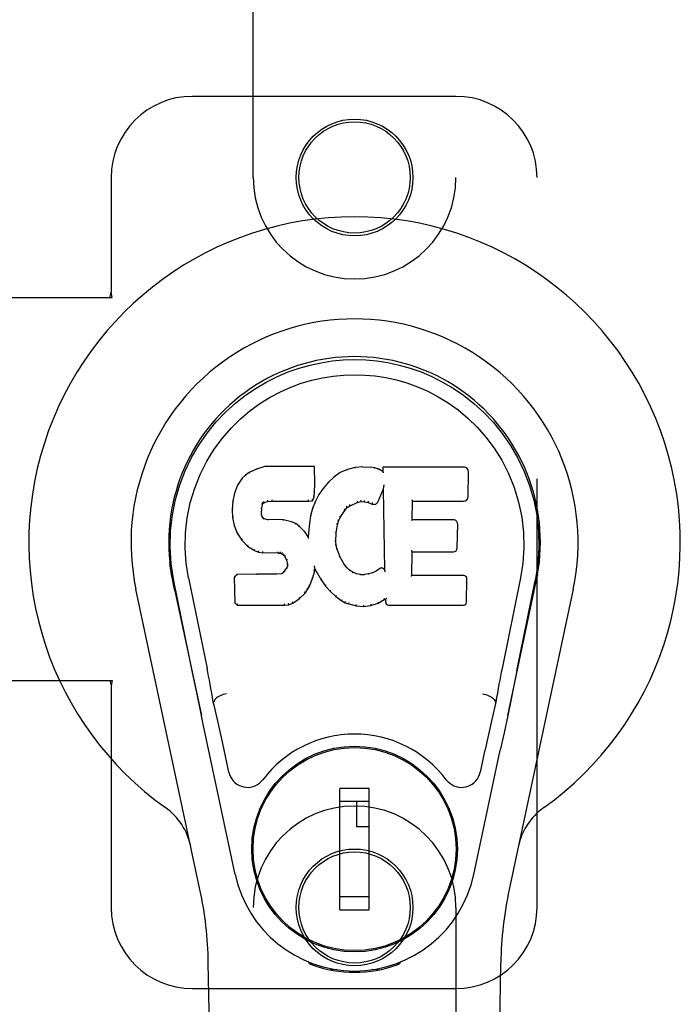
# Model space of a CAD drawing. Header units: inches. Extents: x 0 to 240, y 0 to 155.
# Tile 8 of 19: x 81 to 83, y 79 to 82. Entities that reach past the tile are written whole.
import ezdxf

# ---------------------------------------------------------------- set-up
doc = ezdxf.new("R2010")
doc.units = ezdxf.units.IN
doc.header["$LTSCALE"] = 13.214133
doc.header["$MEASUREMENT"] = 0
doc.linetypes.add('HIDDEN', pattern=[0.2, 0.1, -0.1])
doc.layers.add('MASTER_DOOR_ASSEMBLY', color=7, linetype='CONTINUOUS')

msp = doc.modelspace()

# ---------------------------------------------------------------- linework, layer by layer
at = {"layer": 'MASTER_DOOR_ASSEMBLY', "color": 8, "linetype": 'HIDDEN'}
for p, q in [((81.6966, 81.4585), (81.6966, 83.316)), ((82.3216, 83.316), (82.3216, 81.4585)), ((82.3216, 81.7088), (81.5091, 81.7088)), ((81.2591, 81.4588), (81.2591, 81.1056)), ((82.5716, 79.2088), (82.5716, 81.4588)), ((80.9412, 81.0888), (81.2621, 81.0888)), ((81.2547, 81.0888), (81.2591, 81.1056)), ((81.2621, 81.0888), (81.2591, 81.1056)), ((80.9412, 79.9088), (81.2621, 79.9088)), ((81.2547, 79.9088), (81.2591, 79.8919)), ((81.2621, 79.9088), (81.2591, 79.8919)), ((81.2591, 79.8919), (81.2591, 79.2088)), ((81.6966, 77.3515), (81.6966, 79.209)), ((82.3216, 79.209), (82.3216, 77.3515)), ((81.5091, 78.9588), (82.3216, 78.9588))]:
    msp.add_line(p, q, dxfattribs=at)
at = {"layer": 'MASTER_DOOR_ASSEMBLY', "color": 7, "linetype": 'Continuous'}
for p, q in [((81.6731, 80.5417), (81.6631, 80.5322)), ((81.6842, 80.5494), (81.6731, 80.5417)), ((81.6734, 80.5412), (81.6731, 80.5417)), ((81.7073, 80.56), (81.6842, 80.5494)), ((81.6845, 80.5488), (81.6842, 80.5494)), ((81.733, 80.5682), (81.7073, 80.56)), ((81.7075, 80.5594), (81.7073, 80.56)), ((81.8859, 80.5682), (81.733, 80.5682)), ((81.7331, 80.5676), (81.733, 80.5682)), ((81.8854, 80.5676), (81.8859, 80.5682)), ((81.8871, 80.5134), (81.8859, 80.5682)), ((81.9646, 80.5491), (81.9449, 80.5348)), ((81.9871, 80.559), (81.9646, 80.5491)), ((81.9649, 80.5485), (81.9646, 80.5491)), ((82.0107, 80.5644), (81.9871, 80.559)), ((81.9873, 80.5584), (81.9871, 80.559)), ((82.0342, 80.5668), (82.0107, 80.5644)), ((82.0108, 80.5638), (82.0107, 80.5644)), ((82.0342, 80.5661), (82.0342, 80.5668)), ((82.0342, 80.5668), (82.0582, 80.5663)), ((82.0343, 80.5655), (82.0342, 80.5661)), ((82.0582, 80.5657), (82.0582, 80.5663)), ((82.0711, 80.5643), (82.0582, 80.5663)), ((82.0709, 80.5637), (82.0711, 80.5643)), ((82.0839, 80.5601), (82.0711, 80.5643)), ((82.0837, 80.5595), (82.0839, 80.5601)), ((82.096, 80.5521), (82.0839, 80.5601)), ((82.0958, 80.5662), (82.096, 80.5521)), ((82.3445, 80.5662), (82.0958, 80.5662)), ((82.0964, 80.5656), (82.0958, 80.5662)), ((82.096, 80.5521), (82.0966, 80.551)), ((82.3593, 80.4754), (82.3606, 80.5498)), ((81.6484, 80.5103), (81.6387, 80.4857)), ((81.6631, 80.5322), (81.6484, 80.5103)), ((81.6489, 80.51), (81.6484, 80.5103)), ((81.6636, 80.5317), (81.6631, 80.5322)), ((81.8858, 80.489), (81.8871, 80.5134)), ((81.8865, 80.5134), (81.8871, 80.5134)), ((81.9278, 80.5184), (81.9126, 80.5006)), ((81.9449, 80.5348), (81.9278, 80.5184)), ((81.9283, 80.518), (81.9278, 80.5184)), ((81.9453, 80.5343), (81.9449, 80.5348)), ((82.0991, 80.5101), (82.0988, 80.5082)), ((82.0993, 80.5112), (82.0991, 80.5101)), ((81.6387, 80.4857), (81.6336, 80.4606)), ((81.6393, 80.4855), (81.6387, 80.4857)), ((81.8842, 80.4747), (81.8858, 80.489)), ((81.8852, 80.489), (81.8858, 80.489)), ((81.8993, 80.4814), (81.8882, 80.4606)), ((81.9126, 80.5006), (81.8993, 80.4814)), ((81.8999, 80.481), (81.8993, 80.4814)), ((81.9131, 80.5002), (81.9126, 80.5006)), ((82.0822, 80.4604), (82.097, 80.4972)), ((82.0975, 80.5001), (82.097, 80.4972)), ((82.097, 80.4972), (82.1013, 80.25)), ((82.0978, 80.5026), (82.0977, 80.5019)), ((82.0977, 80.5019), (82.0977, 80.5014)), ((82.0979, 80.5033), (82.0978, 80.5026)), ((82.0981, 80.5045), (82.0979, 80.5033)), ((82.0983, 80.5055), (82.0981, 80.5045)), ((82.0985, 80.5068), (82.0983, 80.5055)), ((82.0988, 80.5082), (82.0985, 80.5068)), ((81.6336, 80.4606), (81.6322, 80.4357)), ((81.6342, 80.4605), (81.6336, 80.4606)), ((81.7232, 80.438), (81.7252, 80.451)), ((81.7246, 80.4512), (81.7252, 80.451)), ((81.7252, 80.451), (81.7268, 80.4543)), ((81.7264, 80.4547), (81.7268, 80.4543)), ((81.7268, 80.4543), (81.7294, 80.4564)), ((81.7291, 80.4569), (81.7294, 80.4564)), ((81.7294, 80.4564), (81.7408, 80.4599)), ((81.7406, 80.4604), (81.7408, 80.4599)), ((81.7408, 80.4599), (81.7541, 80.4609)), ((81.754, 80.4648), (81.7541, 80.4634)), ((81.7541, 80.4615), (81.7541, 80.4609)), ((81.7541, 80.4609), (81.867, 80.4609)), ((81.867, 80.4634), (81.8669, 80.4648)), ((81.867, 80.4609), (81.8797, 80.462)), ((81.867, 80.4615), (81.867, 80.4609)), ((81.8793, 80.4625), (81.8797, 80.462)), ((81.8797, 80.462), (81.8842, 80.4747)), ((81.8882, 80.4606), (81.8797, 80.4388)), ((81.8836, 80.4748), (81.8842, 80.4747)), ((81.8888, 80.4604), (81.8882, 80.4606)), ((81.9949, 80.4472), (82.0183, 80.4569)), ((82.0181, 80.4574), (82.0183, 80.4569)), ((82.0183, 80.4569), (82.0291, 80.4596)), ((82.029, 80.4602), (82.0291, 80.4596)), ((82.0291, 80.4596), (82.0399, 80.4595)), ((82.04, 80.46), (82.0399, 80.4595)), ((82.0399, 80.4595), (82.0513, 80.4568)), ((82.0515, 80.4573), (82.0513, 80.4568)), ((82.0513, 80.4568), (82.063, 80.4523)), ((82.0632, 80.4528), (82.063, 80.4523)), ((82.1869, 80.4036), (82.1879, 80.4608)), ((82.1873, 80.4614), (82.1879, 80.4608)), ((82.1879, 80.4608), (82.3445, 80.4608)), ((81.6322, 80.4357), (81.6334, 80.4107)), ((81.6328, 80.4357), (81.6322, 80.4357)), ((81.7218, 80.424), (81.7224, 80.424)), ((81.7224, 80.424), (81.7232, 80.438)), ((81.7228, 80.4181), (81.7224, 80.424)), ((81.7226, 80.438), (81.7232, 80.438)), ((81.8797, 80.4388), (81.8737, 80.4163)), ((81.8802, 80.4386), (81.8797, 80.4388)), ((81.9651, 80.4104), (81.979, 80.4325)), ((81.9785, 80.4328), (81.979, 80.4325)), ((81.979, 80.4325), (81.9861, 80.4412)), ((81.9857, 80.4416), (81.9861, 80.4412)), ((81.9861, 80.4412), (81.9949, 80.4472)), ((81.9946, 80.4477), (81.9949, 80.4472)), ((81.634, 80.4107), (81.6334, 80.4107)), ((81.6334, 80.4107), (81.6381, 80.3858)), ((81.7222, 80.4179), (81.7228, 80.4181)), ((81.7242, 80.4134), (81.7228, 80.4181)), ((81.7237, 80.4131), (81.7242, 80.4134)), ((81.7269, 80.4097), (81.7242, 80.4134)), ((81.7265, 80.4093), (81.7269, 80.4097)), ((81.7306, 80.407), (81.7269, 80.4097)), ((81.7303, 80.4064), (81.7306, 80.407)), ((81.7421, 80.4037), (81.7306, 80.407)), ((81.742, 80.4031), (81.7421, 80.4037)), ((81.7651, 80.4045), (81.7421, 80.4037)), ((81.7651, 80.4039), (81.7651, 80.4045)), ((81.7901, 80.4032), (81.7651, 80.4045)), ((81.7651, 80.4033), (81.7651, 80.4039)), ((81.7901, 80.4026), (81.7901, 80.4032)), ((81.8152, 80.3977), (81.7901, 80.4032)), ((81.815, 80.3971), (81.8152, 80.3977)), ((81.8278, 80.392), (81.8152, 80.3977)), ((81.8274, 80.3914), (81.8278, 80.392)), ((81.8388, 80.3841), (81.8278, 80.392)), ((81.8698, 80.3936), (81.8662, 80.3514)), ((81.8737, 80.4163), (81.8698, 80.3936)), ((81.8704, 80.3935), (81.8698, 80.3936)), ((81.8743, 80.4162), (81.8737, 80.4163)), ((81.9525, 80.363), (81.956, 80.3886)), ((81.9555, 80.3887), (81.956, 80.3886)), ((81.956, 80.3886), (81.9596, 80.3997)), ((81.959, 80.3999), (81.9596, 80.3997)), ((81.9596, 80.3997), (81.9651, 80.4104)), ((81.9646, 80.4107), (81.9651, 80.4104)), ((82.1863, 80.403), (82.1869, 80.4036)), ((82.3136, 80.4036), (82.1869, 80.4036)), ((82.3256, 80.3169), (82.3269, 80.39)), ((81.6386, 80.386), (81.6381, 80.3858)), ((81.6381, 80.3858), (81.6474, 80.3621)), ((81.6479, 80.3624), (81.6474, 80.3621)), ((81.6474, 80.3621), (81.6614, 80.3407)), ((81.8384, 80.3836), (81.8388, 80.3841)), ((81.857, 80.3659), (81.8388, 80.3841)), ((81.8565, 80.3655), (81.857, 80.3659)), ((81.8662, 80.3514), (81.857, 80.3659)), ((81.9513, 80.3369), (81.9525, 80.363)), ((81.9519, 80.363), (81.9525, 80.363)), ((81.6618, 80.3411), (81.6614, 80.3407)), ((81.6614, 80.3407), (81.6791, 80.3224)), ((81.8666, 80.3496), (81.8662, 80.3514)), ((81.9507, 80.3369), (81.9513, 80.3369)), ((81.9523, 80.3248), (81.9513, 80.3369)), ((81.6795, 80.3229), (81.6791, 80.3224)), ((81.6791, 80.3224), (81.7005, 80.3086)), ((81.7008, 80.3091), (81.7005, 80.3086)), ((81.7005, 80.3086), (81.7131, 80.3039)), ((81.7133, 80.3045), (81.7131, 80.3039)), ((81.7131, 80.3039), (81.7261, 80.3017)), ((81.7261, 80.3023), (81.7261, 80.3017)), ((81.7739, 80.3013), (81.7261, 80.3017)), ((81.7739, 80.3018), (81.7739, 80.3013)), ((81.7739, 80.3013), (81.7802, 80.3007)), ((81.7804, 80.3012), (81.7802, 80.3007)), ((81.7802, 80.3007), (81.7853, 80.299)), ((81.7856, 80.2995), (81.7853, 80.299)), ((81.7853, 80.299), (81.7898, 80.2956)), ((81.9517, 80.3247), (81.9523, 80.3248)), ((81.955, 80.3129), (81.9523, 80.3248)), ((81.9544, 80.3127), (81.955, 80.3129)), ((81.9644, 80.2889), (81.955, 80.3129)), ((82.1852, 80.232), (82.1864, 80.3051)), ((82.1859, 80.3056), (82.1864, 80.3051)), ((82.1864, 80.3051), (82.3136, 80.3051)), ((81.7902, 80.2961), (81.7898, 80.2956)), ((81.7898, 80.2956), (81.7937, 80.291)), ((81.7942, 80.2914), (81.7937, 80.291)), ((81.7937, 80.291), (81.7996, 80.2793)), ((81.8001, 80.2795), (81.7996, 80.2793)), ((81.7996, 80.2793), (81.8019, 80.266)), ((81.9638, 80.2886), (81.9644, 80.2889)), ((81.9768, 80.2666), (81.9644, 80.2889)), ((81.7824, 80.2371), (81.7687, 80.236)), ((81.7869, 80.2395), (81.7824, 80.2371)), ((81.7826, 80.2365), (81.7824, 80.2371)), ((81.7914, 80.2439), (81.7869, 80.2395)), ((81.7872, 80.239), (81.7869, 80.2395)), ((81.7996, 80.255), (81.7914, 80.2439)), ((81.7918, 80.2435), (81.7914, 80.2439)), ((81.8015, 80.2602), (81.7996, 80.255)), ((81.8002, 80.2547), (81.7996, 80.255)), ((81.8019, 80.266), (81.8015, 80.2602)), ((81.8021, 80.26), (81.8015, 80.2602)), ((81.8025, 80.266), (81.8019, 80.266)), ((81.8795, 80.2224), (81.8864, 80.2464)), ((81.8853, 80.2611), (81.885, 80.2622)), ((81.8854, 80.2604), (81.8853, 80.2611)), ((81.8856, 80.2598), (81.8854, 80.2604)), ((81.8857, 80.2591), (81.8856, 80.2598)), ((81.8858, 80.2585), (81.8857, 80.2591)), ((81.8859, 80.2579), (81.8858, 80.2585)), ((81.8858, 80.2465), (81.8864, 80.2464)), ((81.8861, 80.2572), (81.8859, 80.2579)), ((81.8864, 80.2464), (81.8869, 80.2523)), ((81.8869, 80.2523), (81.8865, 80.2542)), ((81.8869, 80.2523), (81.906, 80.2183)), ((81.9763, 80.2662), (81.9768, 80.2666)), ((81.9847, 80.2572), (81.9768, 80.2666)), ((81.9843, 80.2568), (81.9847, 80.2572)), ((81.994, 80.2489), (81.9847, 80.2572)), ((81.9937, 80.2484), (81.994, 80.2489)), ((82.0042, 80.242), (81.994, 80.2489)), ((82.0039, 80.2414), (82.0042, 80.242)), ((82.0154, 80.2375), (82.0042, 80.242)), ((82.0152, 80.2369), (82.0154, 80.2375)), ((82.0276, 80.2353), (82.0154, 80.2375)), ((82.052, 80.2367), (82.04, 80.2348)), ((82.064, 80.2405), (82.052, 80.2367)), ((82.0522, 80.2361), (82.052, 80.2367)), ((82.0753, 80.2457), (82.064, 80.2405)), ((82.0642, 80.2399), (82.064, 80.2405)), ((82.0857, 80.2529), (82.0753, 80.2457)), ((82.0756, 80.2452), (82.0753, 80.2457)), ((82.0861, 80.2524), (82.0857, 80.2529)), ((82.1013, 80.25), (82.1013, 80.25)), ((82.1019, 80.2479), (82.1013, 80.25)), ((82.104, 80.2425), (82.1033, 80.2446)), ((81.4451, 80.2359), (81.4465, 80.2288)), ((81.4482, 80.2192), (81.4476, 80.2222)), ((81.4488, 80.216), (81.4482, 80.2192)), ((81.4522, 80.1996), (81.4488, 80.216)), ((81.5086, 79.9383), (81.4521, 80.2152)), ((81.4976, 80.2244), (81.5546, 79.9454)), ((81.6463, 80.2351), (81.6384, 80.227)), ((81.6384, 80.227), (81.6397, 80.1478)), ((81.639, 80.2268), (81.6384, 80.227)), ((81.708, 80.2357), (81.6463, 80.2351)), ((81.6466, 80.2345), (81.6463, 80.2351)), ((81.7687, 80.236), (81.708, 80.2357)), ((81.7081, 80.2351), (81.708, 80.2357)), ((81.7081, 80.2351), (81.7081, 80.2345)), ((81.7687, 80.2354), (81.7687, 80.236)), ((81.7687, 80.2354), (81.7688, 80.2348)), ((81.8703, 80.1996), (81.8795, 80.2224)), ((81.8789, 80.2226), (81.8795, 80.2224)), ((81.9065, 80.2186), (81.906, 80.2183)), ((81.906, 80.2183), (81.9192, 80.1996)), ((82.0275, 80.2347), (82.0276, 80.2353)), ((82.0276, 80.2353), (82.04, 80.2348)), ((82.04, 80.2342), (82.04, 80.2348)), ((82.0401, 80.2336), (82.04, 80.2342)), ((82.1846, 80.2314), (82.1852, 80.232)), ((82.3452, 80.232), (82.1852, 80.232)), ((82.3543, 80.1493), (82.3555, 80.2214)), ((82.5206, 80.2244), (82.4636, 79.9454)), ((82.5096, 79.9383), (82.5661, 80.2152)), ((82.5681, 80.2095), (82.5696, 80.2172)), ((82.5696, 80.2172), (82.5702, 80.2199)), ((82.5702, 80.2199), (82.5707, 80.2226)), ((82.5707, 80.2226), (82.5722, 80.2309)), ((82.5731, 80.2359), (82.5717, 80.2288)), ((82.5722, 80.2309), (82.5732, 80.2359)), ((81.5326, 79.2642), (81.3353, 80.1902)), ((81.4552, 80.1852), (81.4522, 80.1996)), ((81.4553, 80.1852), (81.5371, 79.8009)), ((81.8393, 80.1606), (81.8571, 80.1778)), ((81.8567, 80.1782), (81.8571, 80.1778)), ((81.8571, 80.1778), (81.8645, 80.1884)), ((81.864, 80.1887), (81.8645, 80.1884)), ((81.8645, 80.1884), (81.8703, 80.1996)), ((81.8697, 80.1998), (81.8703, 80.1996)), ((81.9197, 80.1999), (81.9192, 80.1996)), ((81.9192, 80.1996), (81.9345, 80.1826)), ((81.9349, 80.183), (81.9345, 80.1826)), ((81.9345, 80.1826), (81.9516, 80.1675)), ((82.4811, 79.8009), (82.563, 80.1852)), ((82.683, 80.1902), (82.4856, 79.2642)), ((81.6403, 80.148), (81.6397, 80.1478)), ((81.6397, 80.1478), (81.6473, 80.1404)), ((81.8062, 80.142), (81.8184, 80.1463)), ((81.8182, 80.1468), (81.8184, 80.1463)), ((81.8184, 80.1463), (81.8393, 80.1606)), ((81.8389, 80.161), (81.8393, 80.1606)), ((81.9519, 80.1679), (81.9516, 80.1675)), ((81.9516, 80.1675), (81.9699, 80.1536)), ((81.9702, 80.154), (81.9699, 80.1536)), ((81.9699, 80.1536), (81.9804, 80.1482)), ((81.9806, 80.1487), (81.9804, 80.1482)), ((81.9804, 80.1482), (81.9914, 80.1444)), ((82.0596, 80.1394), (82.0818, 80.1463)), ((82.0816, 80.1468), (82.0818, 80.1463)), ((82.0818, 80.1463), (82.1004, 80.1575)), ((82.1003, 80.158), (82.1004, 80.1575)), ((82.1004, 80.1575), (82.1048, 80.1575)), ((82.1054, 80.158), (82.1048, 80.1575)), ((82.1048, 80.1575), (82.1049, 80.1493)), ((81.6476, 80.1409), (81.6473, 80.1404)), ((81.6473, 80.1404), (81.7935, 80.1404)), ((81.7934, 80.1429), (81.7933, 80.1443)), ((81.7935, 80.1404), (81.8062, 80.142)), ((81.7935, 80.1409), (81.7935, 80.1404)), ((81.8061, 80.1426), (81.8062, 80.142)), ((81.9915, 80.145), (81.9914, 80.1444)), ((81.9914, 80.1444), (82.0137, 80.1388)), ((82.0138, 80.1393), (82.0137, 80.1388)), ((82.0137, 80.1388), (82.0365, 80.1362)), ((82.0365, 80.1402), (82.0365, 80.1368)), ((82.0365, 80.1362), (82.0596, 80.1394)), ((82.0365, 80.1368), (82.0365, 80.1362)), ((82.0595, 80.14), (82.0596, 80.1394)), ((82.1141, 80.1404), (82.3452, 80.1404)), ((82.5096, 79.9382), (82.5013, 79.8977)), ((81.5318, 79.8261), (81.5217, 79.875)), ((82.5013, 79.8977), (82.4916, 79.8511)), ((82.4916, 79.8511), (82.481, 79.8003)), ((81.5428, 79.7739), (81.5318, 79.8261)), ((81.5757, 79.8416), (81.5737, 79.8413)), ((82.4425, 79.8416), (82.4446, 79.8413)), ((82.481, 79.8003), (82.4697, 79.747)), ((81.5531, 79.7253), (81.5428, 79.7739)), ((81.6414, 79.3106), (81.5531, 79.7253)), ((82.4697, 79.747), (82.4583, 79.6932)), ((81.6218, 79.6258), (81.6071, 79.6949)), ((82.3768, 79.3106), (82.4583, 79.6932)), ((82.4111, 79.6949), (82.3964, 79.6258)), ((81.8615, 79.669), (81.8615, 79.6646)), ((82.1568, 79.669), (82.1568, 79.6647)), ((82.0544, 79.5759), (81.9638, 79.5759)), ((81.9638, 79.2019), (81.9638, 79.5759)), ((82.0544, 79.2019), (82.0544, 79.5759)), ((81.729, 79.5365), (81.7334, 79.5365)), ((81.9638, 79.5365), (82.0544, 79.5365)), ((82.015, 79.5365), (82.015, 79.4578)), ((82.2849, 79.5365), (82.2892, 79.5365)), ((82.0544, 79.4578), (82.015, 79.4578)), ((81.729, 79.2412), (81.7334, 79.2412)), ((82.0544, 79.2412), (81.9638, 79.2412)), ((82.2849, 79.2412), (82.2892, 79.2412)), ((81.9638, 79.2019), (82.0544, 79.2019)), ((81.8615, 79.1088), (81.8615, 79.1131)), ((82.1568, 79.1088), (82.1568, 79.1131)), ((81.6306, 74.8993), (81.5584, 79.0386)), ((81.8704, 79.0353), (81.8676, 79.041)), ((81.8739, 79.0384), (81.8739, 79.0339)), ((81.8775, 79.0353), (81.8778, 79.0324)), ((82.1404, 79.0324), (82.1407, 79.0353)), ((82.1443, 79.0384), (82.1444, 79.0339)), ((82.1506, 79.041), (82.1479, 79.0353)), ((82.3876, 74.8993), (82.4599, 79.0386)), ((81.9544, 79.0172), (81.9335, 79.0169)), ((82.0091, 79.013), (82.0091, 79.009)), ((82.0848, 79.0169), (82.0638, 79.0172))]:
    msp.add_line(p, q, dxfattribs=at)
for points in [[(81.4521, 80.2151), (81.4439, 80.2678), (81.4407, 80.3195), (81.4421, 80.3698), (81.4478, 80.4185), (81.4574, 80.4658), (81.4706, 80.5111), (81.4872, 80.5543), (81.5069, 80.5953), (81.5295, 80.6341), (81.5546, 80.6704), (81.582, 80.7041), (81.6113, 80.7349), (81.6418, 80.7628), (81.6734, 80.7877), (81.7056, 80.8096), (81.7383, 80.8287), (81.7712, 80.8452), (81.8043, 80.8592), (81.838, 80.871), (81.8719, 80.8806), (81.9058, 80.8879), (81.9399, 80.8931), (81.9744, 80.8963), (82.0091, 80.8974)], [(82.0091, 80.8974), (82.0434, 80.8963), (82.0777, 80.8932), (82.1121, 80.888), (82.1463, 80.8806), (82.1802, 80.871), (82.2139, 80.8592), (82.2474, 80.845), (82.2806, 80.8283), (82.3132, 80.8092), (82.3453, 80.7873), (82.3772, 80.7621), (82.408, 80.734), (82.437, 80.7031), (82.4643, 80.6695), (82.4894, 80.6331), (82.512, 80.5941), (82.5317, 80.5527), (82.5482, 80.5093), (82.5612, 80.4643), (82.5706, 80.4175), (82.5762, 80.3688), (82.5775, 80.3186), (82.5742, 80.2672), (82.5661, 80.2151)], [(81.4976, 80.2244), (81.4904, 80.2701), (81.4872, 80.3162), (81.4882, 80.363), (81.4934, 80.4096), (81.5029, 80.4559), (81.5163, 80.5009), (81.5334, 80.5436), (81.5536, 80.5839), (81.5766, 80.6211), (81.6018, 80.6553), (81.6287, 80.6864), (81.6572, 80.7144), (81.6867, 80.7394), (81.7173, 80.7616), (81.7486, 80.7812), (81.7804, 80.7981), (81.8126, 80.8124), (81.8449, 80.8244), (81.8775, 80.834), (81.9102, 80.8414), (81.9428, 80.8466), (81.9754, 80.8498), (82.008, 80.8509), (82.0405, 80.8499), (82.073, 80.8469), (82.1055, 80.8419), (82.138, 80.8347), (82.1704, 80.8253), (82.2027, 80.8136), (82.2347, 80.7996), (82.2663, 80.7831), (82.2974, 80.764), (82.3281, 80.7421), (82.3578, 80.7173), (82.3865, 80.6895), (82.4138, 80.6587), (82.4393, 80.6245), (82.4627, 80.5872), (82.4835, 80.5466), (82.5011, 80.5035), (82.5148, 80.4585), (82.5244, 80.4121)], [(81.6735, 80.5412), (81.6736, 80.5413), (81.6738, 80.5413), (81.6739, 80.5413), (81.6741, 80.5413), (81.6744, 80.5412), (81.6747, 80.541)], [(81.6845, 80.5489), (81.6846, 80.5489), (81.6847, 80.5489), (81.6849, 80.5489), (81.685, 80.5488), (81.6852, 80.5487), (81.6854, 80.5485)], [(81.7075, 80.5594), (81.7076, 80.5594), (81.7077, 80.5594), (81.7078, 80.5593), (81.708, 80.5592), (81.7081, 80.5591), (81.7082, 80.559)], [(81.7331, 80.5676), (81.7332, 80.5676), (81.7332, 80.5675), (81.7333, 80.5674), (81.7333, 80.5673), (81.7334, 80.5672), (81.7334, 80.567)], [(81.8848, 80.5676), (81.8846, 80.5676), (81.8844, 80.5675), (81.8842, 80.5674), (81.8839, 80.5673), (81.8837, 80.5672), (81.8834, 80.567)], [(81.9659, 80.5482), (81.9656, 80.5484), (81.9654, 80.5485), (81.9653, 80.5485), (81.9652, 80.5486), (81.965, 80.5486), (81.9649, 80.5485)], [(81.9879, 80.5579), (81.9877, 80.5581), (81.9876, 80.5582), (81.9875, 80.5583), (81.9874, 80.5584), (81.9873, 80.5584), (81.9872, 80.5584)], [(82.0111, 80.5632), (82.011, 80.5634), (82.011, 80.5635), (82.0109, 80.5636), (82.0109, 80.5637), (82.0108, 80.5638), (82.0108, 80.5638)], [(82.058, 80.5651), (82.058, 80.5653), (82.0581, 80.5654), (82.0581, 80.5655), (82.0581, 80.5656), (82.0581, 80.5657), (82.0582, 80.5657)], [(82.0705, 80.5632), (82.0706, 80.5633), (82.0706, 80.5635), (82.0707, 80.5636), (82.0708, 80.5637), (82.0709, 80.5637), (82.0709, 80.5637)], [(82.0828, 80.5591), (82.083, 80.5593), (82.0831, 80.5594), (82.0833, 80.5595), (82.0834, 80.5595), (82.0835, 80.5596), (82.0836, 80.5595)], [(82.0984, 80.5649), (82.0981, 80.5651), (82.0979, 80.5653), (82.0976, 80.5654), (82.0974, 80.5655), (82.0972, 80.5655), (82.097, 80.5655)], [(82.0987, 80.5487), (82.0984, 80.5491), (82.0981, 80.5495), (82.0978, 80.5499), (82.0975, 80.5502), (82.0973, 80.5505), (82.0971, 80.5507)], [(81.649, 80.5101), (81.6492, 80.5103), (81.6494, 80.5104), (81.6497, 80.5105), (81.65, 80.5106), (81.6503, 80.5106), (81.6507, 80.5105)], [(81.6636, 80.5318), (81.6638, 80.5319), (81.664, 80.532), (81.6643, 80.532), (81.6645, 80.532), (81.6648, 80.5319), (81.6651, 80.5318)], [(81.8865, 80.5134), (81.8865, 80.5138), (81.8863, 80.5142), (81.8859, 80.5144), (81.8855, 80.5146), (81.8851, 80.5148), (81.8846, 80.5148)], [(81.9297, 80.518), (81.9294, 80.5181), (81.9291, 80.5182), (81.9289, 80.5182), (81.9287, 80.5182), (81.9284, 80.5181), (81.9283, 80.5179)], [(81.9466, 80.5341), (81.9463, 80.5343), (81.946, 80.5344), (81.9458, 80.5344), (81.9456, 80.5344), (81.9455, 80.5343), (81.9453, 80.5342)], [(81.6393, 80.4856), (81.6395, 80.4858), (81.6397, 80.486), (81.64, 80.4862), (81.6403, 80.4863), (81.6407, 80.4863), (81.6412, 80.4863)], [(81.8852, 80.489), (81.8851, 80.4894), (81.8849, 80.4898), (81.8846, 80.4901), (81.8842, 80.4903), (81.8837, 80.4905), (81.8832, 80.4906)], [(81.9015, 80.4814), (81.9012, 80.4814), (81.9009, 80.4815), (81.9006, 80.4814), (81.9003, 80.4814), (81.9, 80.4812), (81.8998, 80.481)], [(81.9147, 80.5004), (81.9144, 80.5005), (81.9141, 80.5006), (81.9138, 80.5006), (81.9136, 80.5005), (81.9133, 80.5004), (81.9131, 80.5002)], [(82.0976, 80.5009), (82.0976, 80.5006), (82.0975, 80.5005), (82.0975, 80.5003)], [(82.0977, 80.5014), (82.0976, 80.5012), (82.0976, 80.501), (82.0976, 80.5009)], [(81.6343, 80.4606), (81.6344, 80.4609), (81.6346, 80.4612), (81.6349, 80.4614), (81.6353, 80.4616), (81.6357, 80.4616), (81.6362, 80.4616)], [(81.7227, 80.4531), (81.7233, 80.453), (81.7237, 80.4528), (81.7241, 80.4525), (81.7244, 80.4521), (81.7246, 80.4517), (81.7247, 80.4513)], [(81.7248, 80.4573), (81.7253, 80.457), (81.7258, 80.4566), (81.7262, 80.4562), (81.7264, 80.4557), (81.7265, 80.4552), (81.7264, 80.4548)], [(81.7282, 80.4601), (81.7285, 80.4597), (81.7288, 80.4593), (81.729, 80.4589), (81.7292, 80.4584), (81.7293, 80.4579), (81.7294, 80.4575), (81.7293, 80.4572), (81.7292, 80.457)], [(81.7403, 80.4638), (81.7404, 80.4633), (81.7405, 80.4629), (81.7406, 80.4623), (81.7407, 80.4618), (81.7408, 80.4613), (81.7408, 80.4609), (81.7407, 80.4606), (81.7406, 80.4604)], [(81.7541, 80.4634), (81.7541, 80.4629), (81.7541, 80.4625), (81.7541, 80.4621), (81.7541, 80.4617), (81.7541, 80.4615), (81.7541, 80.4615)], [(81.867, 80.4615), (81.867, 80.4615), (81.8671, 80.4617), (81.8671, 80.4621), (81.8671, 80.4625), (81.867, 80.4629), (81.867, 80.4634)], [(81.8794, 80.4628), (81.8794, 80.4631), (81.8794, 80.4635), (81.8792, 80.4638), (81.8791, 80.4642), (81.8788, 80.4647), (81.8785, 80.4651), (81.8782, 80.4654), (81.8778, 80.4658)], [(81.8836, 80.475), (81.8836, 80.4753), (81.8834, 80.4757), (81.8831, 80.476), (81.8827, 80.4763), (81.8822, 80.4765), (81.8817, 80.4766)], [(81.8906, 80.4609), (81.8902, 80.461), (81.8898, 80.461), (81.8895, 80.4609), (81.8892, 80.4608), (81.889, 80.4606), (81.8888, 80.4603)], [(81.9947, 80.4477), (81.9948, 80.4479), (81.9949, 80.4482), (81.9948, 80.4486), (81.9947, 80.449), (81.9946, 80.4495), (81.9943, 80.45), (81.994, 80.4504), (81.9937, 80.4508)], [(82.0181, 80.4574), (82.0182, 80.4576), (82.0183, 80.4578), (82.0183, 80.4582), (82.0182, 80.4586), (82.0181, 80.4592), (82.018, 80.4597), (82.0177, 80.4602), (82.0175, 80.4607)], [(82.029, 80.4602), (82.029, 80.4603), (82.0291, 80.4605), (82.0291, 80.4609), (82.0291, 80.4613), (82.029, 80.4619), (82.0289, 80.4624), (82.0288, 80.463), (82.0288, 80.4635)], [(82.04, 80.46), (82.0399, 80.4601), (82.0399, 80.4603), (82.0399, 80.4607), (82.0399, 80.4612), (82.04, 80.4617), (82.04, 80.4623), (82.0401, 80.4629), (82.0402, 80.4634)], [(82.0515, 80.4573), (82.0514, 80.4575), (82.0513, 80.4577), (82.0513, 80.4581), (82.0514, 80.4585), (82.0515, 80.4591), (82.0516, 80.4596), (82.0518, 80.4601), (82.0521, 80.4606)], [(82.0639, 80.456), (82.0637, 80.4556), (82.0634, 80.4551), (82.0632, 80.4546), (82.0631, 80.4541), (82.063, 80.4536), (82.063, 80.4532), (82.063, 80.453), (82.0632, 80.4528)], [(82.1854, 80.4647), (82.1856, 80.4645), (82.1859, 80.4643), (82.1861, 80.4641), (82.1864, 80.4638), (82.1866, 80.4636), (82.1868, 80.4633)], [(82.1868, 80.4633), (82.1869, 80.4631), (82.1871, 80.4628), (82.1872, 80.4626), (82.1872, 80.4624), (82.1873, 80.4622), (82.1873, 80.462)], [(81.6328, 80.4357), (81.6329, 80.4361), (81.6331, 80.4364), (81.6334, 80.4367), (81.6338, 80.4369), (81.6343, 80.437), (81.6348, 80.437)], [(81.7198, 80.4253), (81.7203, 80.4253), (81.7207, 80.4252), (81.7211, 80.425), (81.7215, 80.4247), (81.7217, 80.4243), (81.7218, 80.4239)], [(81.7202, 80.4189), (81.7207, 80.4189), (81.7211, 80.4189), (81.7215, 80.4188), (81.7218, 80.4186), (81.722, 80.4183), (81.7222, 80.418)], [(81.7207, 80.4396), (81.7212, 80.4395), (81.7217, 80.4393), (81.7221, 80.4391), (81.7224, 80.4388), (81.7226, 80.4384), (81.7226, 80.438)], [(81.8821, 80.4393), (81.8817, 80.4394), (81.8813, 80.4394), (81.881, 80.4393), (81.8806, 80.4391), (81.8804, 80.4389), (81.8802, 80.4386)], [(81.9786, 80.4329), (81.9787, 80.4331), (81.9787, 80.4335), (81.9786, 80.4338), (81.9784, 80.4342), (81.9781, 80.4346), (81.9777, 80.4349), (81.9773, 80.4351), (81.9769, 80.4353)], [(81.9858, 80.4417), (81.9859, 80.442), (81.9859, 80.4423), (81.9859, 80.4427), (81.9857, 80.443), (81.9855, 80.4434), (81.9852, 80.4438), (81.9848, 80.4442), (81.9844, 80.4445)], [(81.634, 80.4108), (81.6341, 80.4112), (81.6343, 80.4115), (81.6346, 80.4118), (81.635, 80.4121), (81.6355, 80.4123), (81.636, 80.4123)], [(81.7219, 80.4136), (81.7222, 80.4137), (81.7226, 80.4137), (81.7229, 80.4137), (81.7231, 80.4136), (81.7234, 80.4134), (81.7236, 80.4133)], [(81.7251, 80.4092), (81.7253, 80.4093), (81.7256, 80.4094), (81.7258, 80.4095), (81.726, 80.4094), (81.7262, 80.4094), (81.7264, 80.4093)], [(81.7294, 80.406), (81.7296, 80.4062), (81.7297, 80.4063), (81.7299, 80.4064), (81.73, 80.4064), (81.7301, 80.4064), (81.7302, 80.4064)], [(81.7418, 80.4025), (81.7418, 80.4027), (81.7418, 80.4028), (81.7419, 80.4029), (81.7419, 80.403), (81.742, 80.4031), (81.742, 80.4031)], [(81.7898, 80.402), (81.7898, 80.4022), (81.7899, 80.4023), (81.7899, 80.4024), (81.79, 80.4025), (81.79, 80.4025), (81.79, 80.4026)], [(81.8144, 80.3966), (81.8146, 80.3968), (81.8147, 80.3969), (81.8148, 80.397), (81.8149, 80.397), (81.8149, 80.3971), (81.815, 80.3971)], [(81.8265, 80.3911), (81.8267, 80.3913), (81.8269, 80.3914), (81.827, 80.3915), (81.8272, 80.3915), (81.8273, 80.3915), (81.8274, 80.3915)], [(81.8723, 80.3946), (81.8719, 80.3946), (81.8714, 80.3945), (81.8711, 80.3943), (81.8707, 80.3941), (81.8705, 80.3938), (81.8704, 80.3934)], [(81.8762, 80.4171), (81.8758, 80.4171), (81.8753, 80.4171), (81.875, 80.417), (81.8747, 80.4168), (81.8744, 80.4165), (81.8743, 80.4162)], [(81.9555, 80.3888), (81.9554, 80.3891), (81.9553, 80.3895), (81.955, 80.3899), (81.9545, 80.3902), (81.9541, 80.3904), (81.9535, 80.3905)], [(81.959, 80.4), (81.9591, 80.4004), (81.9589, 80.4008), (81.9586, 80.4012), (81.9582, 80.4015), (81.9577, 80.4018), (81.9572, 80.402)], [(81.9646, 80.4107), (81.9647, 80.4111), (81.9646, 80.4115), (81.9643, 80.412), (81.9639, 80.4124), (81.9634, 80.4128), (81.9628, 80.413)], [(82.1843, 80.4024), (82.1845, 80.4025), (82.1848, 80.4027), (82.185, 80.4028), (82.1853, 80.4029), (82.1855, 80.4029), (82.1857, 80.4029)], [(82.5244, 80.4121), (82.5298, 80.3647), (82.531, 80.3171), (82.5279, 80.2705), (82.5206, 80.2244)], [(81.6386, 80.386), (81.6386, 80.3864), (81.6388, 80.3868), (81.6391, 80.3872), (81.6395, 80.3875), (81.64, 80.3877), (81.6405, 80.3879)], [(81.6479, 80.3624), (81.6478, 80.3628), (81.6479, 80.3633), (81.6482, 80.3637), (81.6486, 80.3641), (81.6491, 80.3644), (81.6497, 80.3646)], [(81.8371, 80.3835), (81.8374, 80.3836), (81.8376, 80.3837), (81.8378, 80.3838), (81.838, 80.3838), (81.8382, 80.3837), (81.8384, 80.3837)], [(81.855, 80.3656), (81.8553, 80.3657), (81.8555, 80.3658), (81.8558, 80.3658), (81.8561, 80.3658), (81.8563, 80.3657), (81.8564, 80.3656)], [(81.9519, 80.3631), (81.9518, 80.3634), (81.9516, 80.3638), (81.9513, 80.3641), (81.9509, 80.3643), (81.9505, 80.3645), (81.9499, 80.3646)], [(81.6618, 80.3412), (81.6617, 80.3414), (81.6617, 80.3418), (81.6618, 80.3421), (81.6619, 80.3425), (81.6622, 80.3428), (81.6625, 80.3432), (81.6629, 80.3435), (81.6634, 80.3437)], [(81.8681, 80.345), (81.8676, 80.3468), (81.8673, 80.3477), (81.8671, 80.3484), (81.8669, 80.349), (81.8667, 80.3494)], [(81.9507, 80.337), (81.9506, 80.3373), (81.9504, 80.3376), (81.9501, 80.3379), (81.9497, 80.3381), (81.9493, 80.3382), (81.9488, 80.3382)], [(81.6794, 80.3229), (81.6793, 80.3232), (81.6793, 80.3235), (81.6793, 80.3239), (81.6795, 80.3243), (81.6797, 80.3247), (81.68, 80.3251), (81.6803, 80.3255), (81.6808, 80.3258)], [(81.7007, 80.3091), (81.7006, 80.3093), (81.7005, 80.3096), (81.7005, 80.31), (81.7006, 80.3104), (81.7008, 80.3109), (81.701, 80.3114), (81.7013, 80.3118), (81.7017, 80.3122)], [(81.7133, 80.3045), (81.7132, 80.3046), (81.7131, 80.3048), (81.7131, 80.3052), (81.7131, 80.3057), (81.7132, 80.3062), (81.7134, 80.3067), (81.7136, 80.3073), (81.7138, 80.3078)], [(81.7261, 80.3023), (81.7261, 80.3024), (81.7261, 80.3026), (81.7261, 80.303), (81.7261, 80.3034), (81.7261, 80.304), (81.7262, 80.3046), (81.7262, 80.3051), (81.7263, 80.3057)], [(81.7739, 80.3018), (81.7739, 80.3019), (81.7738, 80.3021), (81.7738, 80.3025), (81.7738, 80.303), (81.7739, 80.3035), (81.7739, 80.3041), (81.7739, 80.3047), (81.774, 80.3052)], [(81.7804, 80.3012), (81.7803, 80.3013), (81.7802, 80.3016), (81.7802, 80.3019), (81.7803, 80.3024), (81.7803, 80.3029), (81.7805, 80.3035), (81.7806, 80.3041), (81.7808, 80.3045)], [(81.7855, 80.2995), (81.7854, 80.2997), (81.7853, 80.3), (81.7854, 80.3004), (81.7855, 80.3008), (81.7856, 80.3013), (81.7859, 80.3018), (81.7862, 80.3022), (81.7865, 80.3026)], [(81.7902, 80.296), (81.79, 80.2963), (81.79, 80.2967), (81.79, 80.2971), (81.7902, 80.2975), (81.7904, 80.2979), (81.7907, 80.2983), (81.7911, 80.2986), (81.7915, 80.2989)], [(81.9517, 80.3247), (81.9516, 80.325), (81.9514, 80.3253), (81.951, 80.3255), (81.9507, 80.3256), (81.9502, 80.3257), (81.9498, 80.3257)], [(81.9544, 80.3128), (81.9542, 80.3131), (81.954, 80.3133), (81.9537, 80.3134), (81.9533, 80.3135), (81.9529, 80.3136), (81.9525, 80.3135)], [(82.1839, 80.309), (82.1842, 80.3088), (82.1844, 80.3086), (82.1847, 80.3083), (82.1849, 80.3081), (82.1851, 80.3078), (82.1853, 80.3076)], [(82.1853, 80.3076), (82.1855, 80.3073), (82.1856, 80.3071), (82.1857, 80.3068), (82.1858, 80.3066), (82.1858, 80.3064), (82.1859, 80.3062)], [(81.4451, 80.2359), (81.4439, 80.2422), (81.4429, 80.2485), (81.442, 80.2548), (81.4411, 80.2611), (81.4403, 80.2672), (81.4396, 80.2734)], [(81.7941, 80.2914), (81.7941, 80.2918), (81.7942, 80.2923), (81.7944, 80.2927), (81.7948, 80.2932), (81.7953, 80.2935), (81.7959, 80.2938)], [(81.8001, 80.2796), (81.8001, 80.28), (81.8003, 80.2804), (81.8006, 80.2807), (81.801, 80.2811), (81.8015, 80.2813), (81.802, 80.2815)], [(81.8026, 80.2662), (81.8027, 80.2665), (81.8029, 80.2668), (81.8032, 80.2671), (81.8036, 80.2673), (81.804, 80.2674), (81.8045, 80.2675)], [(81.9638, 80.2887), (81.9636, 80.2889), (81.9634, 80.2891), (81.9631, 80.2892), (81.9628, 80.2892), (81.9624, 80.2892), (81.9621, 80.2892)], [(81.9747, 80.2664), (81.975, 80.2665), (81.9753, 80.2666), (81.9756, 80.2666), (81.9758, 80.2665), (81.9761, 80.2664), (81.9762, 80.2663)], [(82.5731, 80.2359), (82.5743, 80.2423), (82.5753, 80.2487), (82.5763, 80.255), (82.5771, 80.2612), (82.5779, 80.2673), (82.5786, 80.2734)], [(81.7825, 80.2365), (81.7826, 80.2365), (81.7827, 80.2364), (81.7828, 80.2363), (81.7829, 80.2362), (81.783, 80.2361), (81.7831, 80.2359)], [(81.7873, 80.239), (81.7874, 80.2391), (81.7876, 80.2391), (81.7878, 80.2391), (81.788, 80.239), (81.7882, 80.2389), (81.7884, 80.2388)], [(81.7918, 80.2435), (81.792, 80.2437), (81.7923, 80.2438), (81.7925, 80.2438), (81.7927, 80.2438), (81.793, 80.2437), (81.7933, 80.2436)], [(81.8003, 80.2548), (81.8004, 80.2549), (81.8007, 80.2551), (81.8009, 80.2551), (81.8012, 80.2552), (81.8016, 80.2552), (81.8019, 80.2551)], [(81.8021, 80.2602), (81.8023, 80.2604), (81.8025, 80.2606), (81.8028, 80.2608), (81.8032, 80.2609), (81.8036, 80.261), (81.804, 80.261)], [(81.8858, 80.2466), (81.8857, 80.2469), (81.8855, 80.2473), (81.8852, 80.2476), (81.8848, 80.2479), (81.8843, 80.2481), (81.8838, 80.2482)], [(81.8863, 80.256), (81.8862, 80.2563), (81.8862, 80.2565), (81.8861, 80.2572)], [(81.8865, 80.2544), (81.8865, 80.2546), (81.8864, 80.2547), (81.8864, 80.2549), (81.8864, 80.2551), (81.8864, 80.2553), (81.8863, 80.2555), (81.8863, 80.2558), (81.8863, 80.256)], [(81.9829, 80.2568), (81.9831, 80.2569), (81.9834, 80.257), (81.9836, 80.257), (81.9839, 80.257), (81.9841, 80.2569), (81.9843, 80.2568)], [(81.9925, 80.2482), (81.9927, 80.2483), (81.993, 80.2484), (81.9932, 80.2485), (81.9933, 80.2485), (81.9935, 80.2484), (81.9937, 80.2483)], [(82.003, 80.241), (82.0032, 80.2412), (82.0034, 80.2413), (82.0036, 80.2414), (82.0037, 80.2414), (82.0038, 80.2414), (82.004, 80.2414)], [(82.0147, 80.2364), (82.0148, 80.2366), (82.0149, 80.2367), (82.015, 80.2368), (82.015, 80.2369), (82.0151, 80.2369), (82.0152, 80.2369)], [(82.0649, 80.2395), (82.0648, 80.2396), (82.0647, 80.2398), (82.0645, 80.2399), (82.0644, 80.2399), (82.0643, 80.24), (82.0642, 80.2399)], [(82.0766, 80.2449), (82.0763, 80.245), (82.0761, 80.2451), (82.076, 80.2452), (82.0759, 80.2452), (82.0757, 80.2452), (82.0756, 80.2452)], [(82.1012, 80.2501), (82.1006, 80.251), (82.0999, 80.2518), (82.0992, 80.2524), (82.0984, 80.253), (82.0977, 80.2535), (82.0969, 80.2539), (82.0961, 80.2543), (82.0953, 80.2546), (82.0945, 80.2548), (82.0937, 80.2549), (82.0929, 80.255), (82.0921, 80.2551)], [(82.1033, 80.2446), (82.103, 80.2456), (82.1027, 80.2464), (82.1024, 80.2471), (82.1021, 80.2476)], [(81.4476, 80.2222), (81.4453, 80.2346), (81.4451, 80.2359)], [(81.6392, 80.227), (81.6394, 80.2272), (81.6397, 80.2273), (81.64, 80.2274), (81.6403, 80.2274), (81.6406, 80.2274), (81.6409, 80.2273)], [(81.6467, 80.2345), (81.6468, 80.2345), (81.6469, 80.2344), (81.647, 80.2343), (81.6471, 80.2342), (81.6473, 80.2341), (81.6474, 80.2339)], [(81.8789, 80.2225), (81.879, 80.223), (81.8788, 80.2234), (81.8785, 80.2238), (81.8781, 80.2242), (81.8776, 80.2244), (81.8771, 80.2246)], [(81.9065, 80.2187), (81.9064, 80.2191), (81.9065, 80.2195), (81.9067, 80.22), (81.9071, 80.2204), (81.9076, 80.2208), (81.9082, 80.221)], [(82.0273, 80.2341), (82.0273, 80.2343), (82.0274, 80.2344), (82.0274, 80.2345), (82.0274, 80.2346), (82.0275, 80.2347), (82.0275, 80.2347)], [(82.0526, 80.2355), (82.0526, 80.2357), (82.0525, 80.2358), (82.0524, 80.2359), (82.0523, 80.236), (82.0523, 80.236), (82.0522, 80.2361)], [(82.1826, 80.2308), (82.1828, 80.231), (82.1831, 80.2311), (82.1833, 80.2312), (82.1835, 80.2313), (82.1838, 80.2313), (82.1839, 80.2314)], [(82.563, 80.1852), (82.564, 80.1899), (82.5681, 80.2095)], [(81.8566, 80.1782), (81.8568, 80.1785), (81.8568, 80.1789), (81.8567, 80.1792), (81.8566, 80.1796), (81.8563, 80.18), (81.856, 80.1803), (81.8556, 80.1806), (81.8552, 80.1809)], [(81.864, 80.1887), (81.8641, 80.1891), (81.864, 80.1896), (81.8637, 80.1901), (81.8633, 80.1905), (81.8628, 80.1908), (81.8623, 80.1911)], [(81.8697, 80.1998), (81.8698, 80.2003), (81.8697, 80.2007), (81.8694, 80.2012), (81.869, 80.2015), (81.8685, 80.2018), (81.8679, 80.202)], [(81.9196, 80.1999), (81.9195, 80.2002), (81.9195, 80.2006), (81.9196, 80.2009), (81.9198, 80.2013), (81.9201, 80.2017), (81.9204, 80.202), (81.9208, 80.2023), (81.9212, 80.2025)], [(81.9349, 80.1831), (81.9348, 80.1833), (81.9347, 80.1836), (81.9348, 80.184), (81.9349, 80.1844), (81.9351, 80.1848), (81.9354, 80.1852), (81.9358, 80.1855), (81.9363, 80.1858)], [(81.6403, 80.1484), (81.6404, 80.1488), (81.6406, 80.1491), (81.6409, 80.1495), (81.6413, 80.1498), (81.6418, 80.15), (81.6423, 80.1502)], [(81.8061, 80.1426), (81.8062, 80.1427), (81.8062, 80.1429), (81.8063, 80.1433), (81.8062, 80.1438), (81.8061, 80.1443), (81.806, 80.1449), (81.8058, 80.1454), (81.8056, 80.1459)], [(81.8181, 80.1468), (81.8183, 80.147), (81.8184, 80.1474), (81.8184, 80.1478), (81.8183, 80.1482), (81.8181, 80.1487), (81.8179, 80.1492), (81.8176, 80.1496), (81.8173, 80.15)], [(81.8389, 80.161), (81.8391, 80.1612), (81.8391, 80.1616), (81.8391, 80.162), (81.8389, 80.1624), (81.8387, 80.1628), (81.8384, 80.1632), (81.838, 80.1636), (81.8376, 80.1639)], [(81.9519, 80.1679), (81.9518, 80.1682), (81.9517, 80.1685), (81.9518, 80.1689), (81.9519, 80.1693), (81.9521, 80.1698), (81.9525, 80.1702), (81.9528, 80.1705), (81.9532, 80.1708)], [(81.9701, 80.1541), (81.97, 80.1543), (81.9699, 80.1546), (81.9699, 80.155), (81.9701, 80.1554), (81.9703, 80.1559), (81.9705, 80.1563), (81.9709, 80.1567), (81.9712, 80.1571)], [(81.9806, 80.1487), (81.9804, 80.1489), (81.9804, 80.1492), (81.9804, 80.1495), (81.9804, 80.15), (81.9806, 80.1505), (81.9808, 80.151), (81.9811, 80.1515), (81.9814, 80.1519)], [(81.9915, 80.145), (81.9914, 80.1451), (81.9914, 80.1454), (81.9914, 80.1458), (81.9914, 80.1462), (81.9915, 80.1468), (81.9917, 80.1473), (81.9919, 80.1478), (81.9921, 80.1482)], [(82.0808, 80.15), (82.081, 80.1496), (82.0813, 80.1492), (82.0815, 80.1487), (82.0817, 80.1482), (82.0818, 80.1478), (82.0818, 80.1474), (82.0818, 80.147), (82.0816, 80.1468)], [(82.0997, 80.1614), (82.0998, 80.1612), (82.0999, 80.161), (82.1, 80.1607), (82.1001, 80.1605), (82.1002, 80.1602), (82.1002, 80.16)], [(82.1002, 80.16), (82.1003, 80.1595), (82.1004, 80.1591), (82.1004, 80.1587), (82.1004, 80.1584), (82.1004, 80.1582), (82.1003, 80.158)], [(82.1059, 80.16), (82.1058, 80.1597), (82.1056, 80.1595), (82.1055, 80.1592), (82.1054, 80.159), (82.1054, 80.1588), (82.1054, 80.1586)], [(82.1073, 80.1614), (82.1071, 80.1612), (82.1068, 80.161), (82.1066, 80.1607), (82.1063, 80.1605), (82.1061, 80.1602), (82.1059, 80.16)], [(81.6475, 80.141), (81.6474, 80.1412), (81.6474, 80.1414), (81.6474, 80.1417), (81.6474, 80.1421), (81.6475, 80.1425), (81.6477, 80.1429)], [(81.6477, 80.1429), (81.6478, 80.1431), (81.6479, 80.1434), (81.648, 80.1436), (81.6481, 80.1439), (81.6482, 80.1441), (81.6484, 80.1443)], [(81.7935, 80.1409), (81.7935, 80.141), (81.7935, 80.1412), (81.7935, 80.1415), (81.7935, 80.1419), (81.7935, 80.1424), (81.7934, 80.1429)], [(82.0138, 80.1393), (82.0137, 80.1394), (82.0137, 80.1397), (82.0137, 80.14), (82.0137, 80.1405), (82.0138, 80.141), (82.0139, 80.1416), (82.014, 80.1422), (82.0141, 80.1427)], [(82.0591, 80.1433), (82.0592, 80.1429), (82.0594, 80.1424), (82.0595, 80.1419), (82.0596, 80.1413), (82.0597, 80.1408), (82.0597, 80.1404), (82.0596, 80.1401), (82.0595, 80.14)], [(81.5217, 79.875), (81.5126, 79.9187), (81.5086, 79.9382)], [(81.5758, 79.842), (81.5758, 79.8419), (81.5758, 79.8418), (81.5757, 79.8417), (81.5757, 79.8417), (81.5757, 79.8416), (81.5757, 79.8416)], [(81.6145, 79.8672), (81.6094, 79.8662), (81.6044, 79.8649), (81.5996, 79.8633), (81.5951, 79.8615), (81.5909, 79.8594), (81.5871, 79.8572), (81.5837, 79.8548), (81.5809, 79.8523), (81.5787, 79.8497), (81.5771, 79.8471), (81.5761, 79.8445), (81.5758, 79.842)], [(82.4037, 79.8672), (82.4088, 79.8662), (82.4138, 79.8649), (82.4186, 79.8633), (82.4231, 79.8615), (82.4274, 79.8594), (82.4312, 79.8572), (82.4345, 79.8548), (82.4373, 79.8523), (82.4395, 79.8497), (82.4412, 79.8471), (82.4422, 79.8445), (82.4425, 79.842)], [(82.4425, 79.8416), (82.4425, 79.8416), (82.4425, 79.8417), (82.4425, 79.8417), (82.4425, 79.8418), (82.4425, 79.8419), (82.4425, 79.842)], [(81.6218, 79.6258), (81.6239, 79.6184), (81.6268, 79.6115), (81.6306, 79.605), (81.6351, 79.5991), (81.6404, 79.5937), (81.6462, 79.5891), (81.6526, 79.5853), (81.6594, 79.5823), (81.6666, 79.5803), (81.674, 79.5791), (81.6814, 79.5789), (81.6888, 79.5797), (81.6961, 79.5814), (81.7031, 79.584), (81.7098, 79.5875), (81.7159, 79.5917), (81.7215, 79.5968), (81.7264, 79.6025)], [(82.2918, 79.6025), (82.2968, 79.5967), (82.3024, 79.5917), (82.3085, 79.5874), (82.3152, 79.584), (82.3221, 79.5814), (82.3294, 79.5797), (82.3368, 79.5789), (82.3443, 79.5791), (82.3516, 79.5803), (82.3588, 79.5823), (82.3656, 79.5853), (82.372, 79.5892), (82.3779, 79.5938), (82.3832, 79.5991), (82.3877, 79.6051), (82.3915, 79.6116), (82.3944, 79.6184), (82.3964, 79.6258)], [(81.8704, 79.0353), (81.8706, 79.0351), (81.8726, 79.0343)], [(81.8726, 79.0343), (81.8742, 79.0337), (81.8761, 79.033), (81.8782, 79.0322)], [(82.14, 79.0322), (82.1421, 79.033), (82.144, 79.0337), (82.1456, 79.0343), (82.1468, 79.0348), (82.1476, 79.0351), (82.1479, 79.0353)]]:
    msp.add_lwpolyline(points, dxfattribs=at)
at = {"layer": 'MASTER_DOOR_ASSEMBLY', "color": 8, "linetype": 'HIDDEN'}
for centre, radius in [((82.0091, 81.4585), 0.18), ((82.0091, 81.4588), 0.1715), ((82.0091, 79.209), 0.18), ((82.0091, 79.2088), 0.1715)]:
    msp.add_circle(centre, radius, dxfattribs=at)
at = {"layer": 'MASTER_DOOR_ASSEMBLY', "color": 7, "linetype": 'Continuous'}
for radius in [0.3169, 0.313]:
    msp.add_circle((82.0091, 79.3889), radius, dxfattribs=at)
at = {"layer": 'MASTER_DOOR_ASSEMBLY', "color": 8, "linetype": 'HIDDEN'}
for centre, radius, start, end in [((81.5091, 81.4588), 0.25, 90, 180), ((82.3216, 81.4588), 0.25, 0, 90), ((82.0091, 81.4585), 0.3125, 180, 360), ((82.0091, 79.209), 0.3125, 0, 180), ((81.5091, 79.2088), 0.25, 180, 270), ((82.3216, 79.2088), 0.25, 270, 360)]:
    msp.add_arc(centre, radius, start, end, dxfattribs=at)
at = {"layer": 'MASTER_DOOR_ASSEMBLY', "color": 7, "linetype": 'Continuous'}
for centre, radius, start, end in [((82.0091, 80.3338), 1.0039, 305.5066, 234.4934), ((82.0091, 80.3338), 0.689, 347.9703, 192.0297), ((82.0091, 80.3338), 0.5727, 353.9465, 186.0535), ((82.0091, 79.3889), 0.3543, 37.0812, 142.9188), ((81.3117, 79.3563), 0.1969, 12.0297, 54.4934), ((82.7065, 79.3563), 0.1969, 125.5066, 167.9703), ((82.0091, 79.3889), 0.3759, 192.0247, 347.9753), ((80.3774, 79.018), 1.1811, 1, 12.0297), ((83.6408, 79.018), 1.1811, 167.9703, 179), ((82.0091, 79.3893), 0.3803, 249.8689, 290.1311)]:
    msp.add_arc(centre, radius, start, end, dxfattribs=at)
for centre, major_axis, ratio, start_param, end_param in [((81.8834, 80.5676), (0.00197, 0), 0.025114, -0.786719, -0.024118), ((82.0984, 80.5656), (0.00197, 0), 0.025118, -3.116464, -2.325954), ((82.0986, 80.5497), (0.00199, -0.00132), 0.020652, -3.102743, -2.463868), ((82.3445, 80.5501), (0, 0.0161), 0.999848, -1.588252, 0), ((81.654, 80.5176), (0.00508, 0.00754), 0.00518, -3.14111, -2.996917), ((81.6704, 80.5383), (0.0068, 0.00655), 0.004742, -3.141162, -3.013964), ((81.6434, 80.496), (0.0041, 0.0105), 0.004273, -3.141291, -3.020229), ((82.0974, 80.5051), (-0.00007, 0.00508), 0.009159, -3.095969, -2.840226), ((81.7256, 80.4575), (0.00095, 0.00638), 0.007192, -3.355813, -3.142604), ((81.7285, 80.4589), (0.00209, 0.00429), 0.008578, -3.403109, -3.143347), ((81.733, 80.4602), (0.00383, 0.00321), 0.007171, 2.96981, 3.140158), ((81.88, 80.4646), (0.00068, 0.00203), 0.016088, -3.702354, -3.152114), ((81.8846, 80.4834), (0.00094, 0.00857), 0.005495, -3.302393, -3.142137), ((82.0686, 80.4658), (0, 0.0146), 0.999848, 2.749726, 4.329652), ((82.1873, 80.4633), (0, 0.00197), 0.017455, -3.939332, -3.159046), ((82.3445, 80.4756), (0, 0.0148), 0.999848, -3.141593, -1.588252), ((81.99, 80.4469), (0.00432, 0.00532), 0.00577, -3.304466, -3.142382), ((81.7196, 80.4263), (-0.00257, 0.00839), 0.005552, -3.300311, -3.142126), ((81.7201, 80.4181), (-0.00357, 0.00494), 0.007846, -3.360933, -3.142764), ((81.7212, 80.4132), (0.00526, -0.0039), 0.006775, -0.176276, -0.000946), ((81.7248, 80.408), (0.00548, -0.00159), 0.007025, -0.140966, -0.001177), ((82.1843, 80.403), (0.00197, 0), 0.025118, -0.815639, -0.025129), ((82.3136, 80.3903), (0, 0.0133), 0.999848, -1.588252, 0), ((81.6368, 80.3961), (-0.0019, 0.0101), 0.004568, -3.141227, -3.008321), ((81.6444, 80.3712), (-0.00347, 0.00889), 0.004705, -3.141171, -3.003628), ((81.8501, 80.372), (-0.00642, 0.00646), 0.004954, -3.275719, -3.142061), ((81.8683, 80.3468), (-0.00174, 0.00274), 0.015087, 0.04445, 0.369523), ((81.7806, 80.3032), (0.00499, -0.00375), 0.005785, 0.000903, 0.134339), ((82.1859, 80.3076), (0, 0.00197), 0.017455, -3.939332, -3.159046), ((82.3136, 80.3171), (0, 0.0121), 0.999848, -3.141593, -1.588252), ((81.7906, 80.2986), (-0.00361, 0.00727), 0.005338, -3.141007, -2.984653), ((81.7989, 80.2863), (-0.0012, 0.00679), 0.006717, -3.140718, -2.94213), ((81.7936, 80.2425), (0.00634, 0.00347), 0.005821, -3.140857, -3.001014), ((81.8041, 80.26), (0.00397, 0.00532), 0.007145, -3.140627, -2.942612), ((81.8046, 80.2673), (0.00258, 0.00729), 0.006297, -3.140888, -2.96164), ((81.8032, 80.2737), (0.00064, 0.00765), 0.00631, -3.140878, -2.958148), ((81.8866, 80.2566), (0.0009, 0.0101), 0.004701, -3.278265, -3.141973), ((81.8867, 80.2577), (0.00028, 0.00351), 0.012838, -3.478921, -3.183776), ((81.9697, 80.274), (-0.00658, 0.0078), 0.004485, -3.264946, -3.141961), ((82.0921, 80.2443), (0, 0.0108), 0.999848, 0, 0.641022), ((82.104, 80.2448), (-0.00202, 0.00309), 0.013288, 0.045758, 0.45434), ((81.6409, 80.2288), (0.00193, 0.00197), 0.017814, -3.134444, -2.607219), ((81.6494, 80.2346), (0.00281, 0.00005), 0.01516, -3.135583, -2.872341), ((82.1826, 80.2314), (0.00197, 0), 0.025118, -0.815639, -0.025129), ((82.3452, 80.2216), (0, 0.0104), 0.999848, -1.588252, 0), ((81.6403, 80.1508), (-0.00002, 0.00277), 0.015238, -3.135438, -2.613777), ((82.1035, 80.16), (0.00322, 0.00197), 0.009111, 3.002961, 3.139027), ((82.1141, 80.1495), (0, 0.00913), 0.999848, -4.694933, -3.141593), ((82.1054, 80.16), (0, 0.00197), 0.017455, -3.124139, -2.343853), ((82.3452, 80.1495), (0, 0.00913), 0.999848, -3.141593, -1.588252), ((81.6456, 80.1429), (0.00197, -0.00197), 0.012341, 0.005109, 0.263735), ((81.5705, 79.6949), (-0.0476, 0.3543), 0.069304, -1.154204, -0.794713), ((82.4478, 79.6949), (0.0476, 0.3543), 0.069304, 0.794713, 1.154204), ((81.5818, 79.6949), (-0.0758, 0.3543), 0.068378, -1.585432, -1.159525), ((82.4365, 79.6949), (0.0758, 0.3543), 0.068378, 1.159525, 1.585432)]:
    msp.add_ellipse(centre, major_axis=major_axis, ratio=ratio, start_param=start_param, end_param=end_param, dxfattribs=at)

doc.saveas('drawing.dxf')
